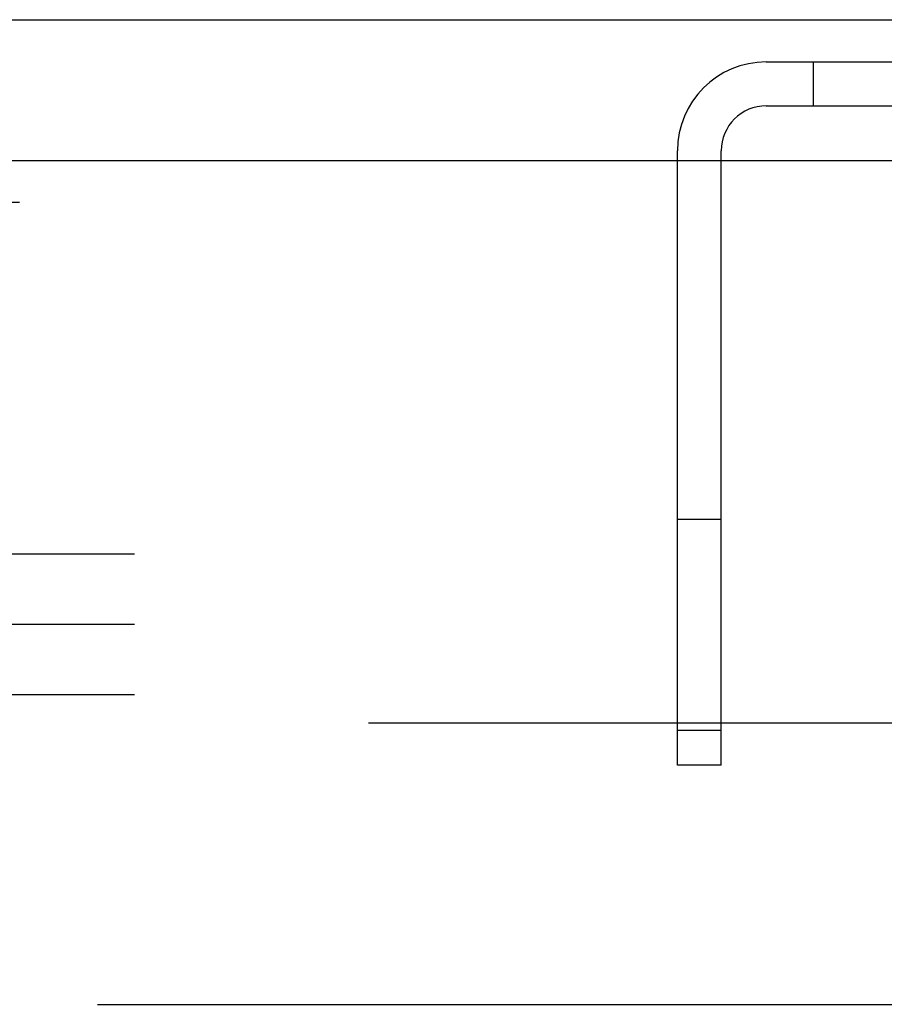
# Model space of a CAD drawing. Header units: inches. Extents: x 0 to 304, y 0 to 196.
# Tile 67 of 129: x 143.79 to 145.32, y 137.11 to 138.86. Entities that reach past the tile are written whole.
import ezdxf

# ---------------------------------------------------------------- set-up
doc = ezdxf.new("R2010")
doc.units = ezdxf.units.IN
doc.header["$LTSCALE"] = 16.696429
doc.header["$MEASUREMENT"] = 0
doc.linetypes.add('HIDDEN', pattern=[0.2, 0.1, -0.1])
doc.layers.get('0').update_dxf_attribs({"linetype": 'CONTINUOUS'})
for name, color, linetype in [('DEFAULT_2', 8, 'HIDDEN'), ('EXD_DOOR_ASSEMBLY', 7, 'CONTINUOUS'), ('SUBPANELS', 7, 'CONTINUOUS')]:
    doc.layers.add(name, color=color, linetype=linetype)

msp = doc.modelspace()

# ---------------------------------------------------------------- linework, layer by layer
at = {"color": 3, "linetype": 'Continuous'}
msp.add_line((132.5759, 138.8561), (147.4259, 138.8561), dxfattribs=at)
at = {"layer": 'DEFAULT_2', "color": 8, "linetype": 'HIDDEN'}
for p, q in [((145.1129, 138.7811), (146.0989, 138.7811)), ((145.1959, 138.7811), (145.1959, 138.7031)), ((145.1129, 138.7031), (146.0759, 138.7031)), ((144.9549, 137.5311), (144.9549, 138.6231)), ((145.0329, 137.5311), (145.0329, 138.6231)), ((144.9549, 137.9686), (145.0329, 137.9686)), ((147.3299, 137.9061), (130.3299, 137.9061)), ((147.3299, 137.7811), (130.3299, 137.7811)), ((147.3299, 137.6561), (130.3299, 137.6561)), ((146.0759, 137.6061), (135.1759, 137.6061)), ((144.9549, 137.5936), (145.0329, 137.5936)), ((145.0329, 137.5311), (144.9549, 137.5311))]:
    msp.add_line(p, q, dxfattribs=at)
for radius in [0.158, 0.08]:
    msp.add_arc((145.1129, 138.6231), radius, 90, 180, dxfattribs=at)
at = {"layer": 'EXD_DOOR_ASSEMBLY', "color": 3, "linetype": 'Continuous'}
msp.add_line((134.6759, 138.6061), (147.1259, 138.6061), dxfattribs=at)
at = {"layer": 'EXD_DOOR_ASSEMBLY', "color": 8, "linetype": 'HIDDEN'}
msp.add_line((147.1259, 138.5311), (134.6759, 138.5311), dxfattribs=at)
at = {"layer": 'SUBPANELS', "color": 8, "linetype": 'HIDDEN'}
msp.add_line((133.9069, 137.1061), (146.0949, 137.1061), dxfattribs=at)

doc.saveas('drawing.dxf')
